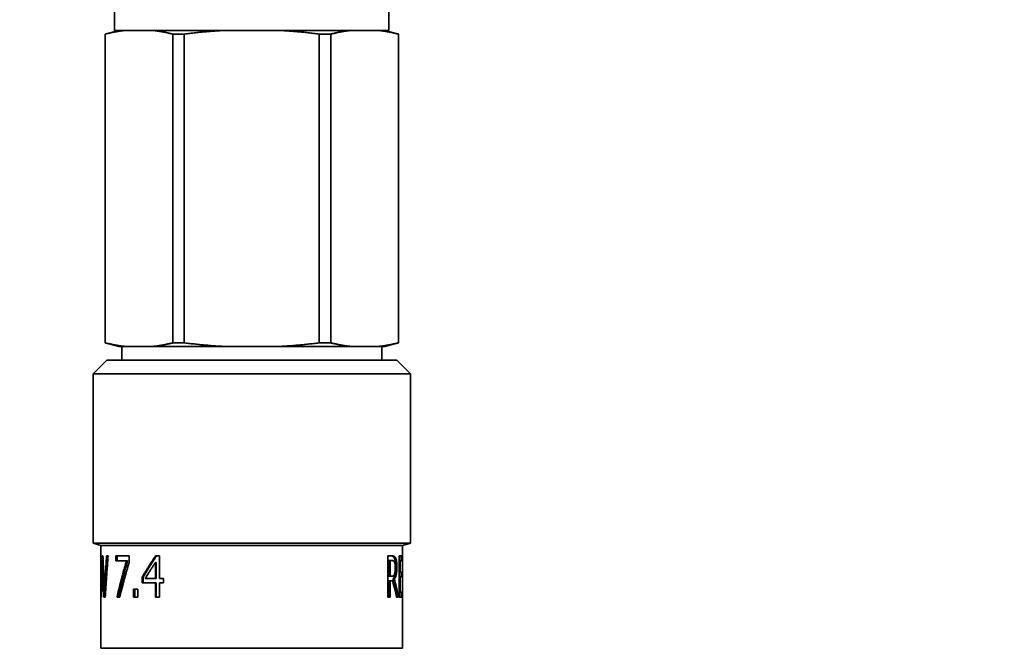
# Model space of a CAD drawing. Header units: millimetres. Extents: x 0 to 5040, y 0 to 3564.
# Tile 11 of 43: x 1537 to 1609, y 1283 to 1328. Entities that reach past the tile are written whole.
import ezdxf

# ---------------------------------------------------------------- set-up
doc = ezdxf.new("R2010")
doc.units = ezdxf.units.MM
doc.header["$LTSCALE"] = 12
doc.layers.add('Quote(ISO)', color=7, linetype='Continuous', lineweight=25, true_color=0x80ff00)
doc.layers.add('Spigoli tangenti visibili(ISO)', color=7, linetype='Continuous', lineweight=15, true_color=0x00803f)
doc.layers.add('Spigoli visibili(ISO)', color=7, linetype='Continuous', lineweight=35)
doc.styles.add('Corrente-BSI', font='arial.ttf')
doc.dimstyles.new('DEFAULT-ISO', dxfattribs={"dimscale": 12, "dimtxt": 3.5, "dimasz": 2.5, "dimexe": 1, "dimexo": 1, "dimgap": 0.762, "dimtad": 1, "dimtoh": 1, "dimrnd": 1e-08, "dimtxsty": 'Corrente-BSI', "dimcen": 0.09, "dimdle": 10, "dimclrd": 7, "dimclre": 7, "dimclrt": 7, "dimazin": 2, "dimtfac": 0.571429, "dimtmove": 0, "dimatfit": 3, "dimfxl": 1, "dimtolj": 1, "dimlwd": 5, "dimlwe": 5, "dimarcsym": 0})

# ---------------------------------------------------------------- blocks, each defined once
blk = doc.blocks.new('*D18')
at = {"layer": 'Defpoints', "color": 0, "linetype": 'Continuous', "transparency": 16777216}
for p in [(1848.932, 1462.27), (1348.932, 1270.27), (1848.932, 1270.27)]:
    blk.add_point(p, dxfattribs=at)
at = {"layer": 'Quote(ISO)', "color": 7, "linetype": 'Continuous', "lineweight": 5, "transparency": 16777216}
for p, q in [((1348.932, 1282.27), (1348.932, 1474.27)), ((1848.932, 1282.27), (1848.932, 1474.27)), ((1378.932, 1462.27), (1818.932, 1462.27))]:
    blk.add_line(p, q, dxfattribs=at)
at = {"layer": 'Quote(ISO)', "color": 7, "linetype": 'Continuous', "transparency": 16777216}
for points in [[(1378.932, 1467.27), (1378.932, 1457.27), (1348.932, 1462.27)], [(1818.932, 1467.27), (1818.932, 1457.27), (1848.932, 1462.27)]]:
    blk.add_solid(points, dxfattribs=at)
at = {"layer": 'Quote(ISO)', "color": 7, "linetype": 'Continuous', "lineweight": 9, "transparency": 16777216, "insert": (1552.606, 1514.303), "char_height": 42, "attachment_point": 1, "style": 'Corrente-BSI'}
blk.add_mtext('\\A1;500', dxfattribs=at)
blk = doc.blocks.new('*D19')
at = {"layer": 'Defpoints', "color": 0, "linetype": 'Continuous', "transparency": 16777216}
for p in [(1928.132, 1569.12), (1348.932, 1270.27), (1928.132, 1233.12)]:
    blk.add_point(p, dxfattribs=at)
at = {"layer": 'Quote(ISO)', "color": 7, "linetype": 'Continuous', "lineweight": 5, "transparency": 16777216}
for p, q in [((1348.932, 1282.27), (1348.932, 1581.12)), ((1928.132, 1245.12), (1928.132, 1581.12)), ((1378.932, 1569.12), (1898.132, 1569.12))]:
    blk.add_line(p, q, dxfattribs=at)
at = {"layer": 'Quote(ISO)', "color": 7, "linetype": 'Continuous', "transparency": 16777216}
for points in [[(1378.932, 1574.12), (1378.932, 1564.12), (1348.932, 1569.12)], [(1898.132, 1574.12), (1898.132, 1564.12), (1928.132, 1569.12)]]:
    blk.add_solid(points, dxfattribs=at)
at = {"layer": 'Quote(ISO)', "color": 7, "linetype": 'Continuous', "lineweight": 9, "transparency": 16777216, "insert": (1592.092, 1621.153), "char_height": 42, "attachment_point": 1, "style": 'Corrente-BSI'}
blk.add_mtext('\\A1;579', dxfattribs=at)

msp = doc.modelspace()

# ---------------------------------------------------------------- linework, layer by layer
at = {"layer": 'Spigoli tangenti visibili(ISO)'}
for p, q in [((1564.32, 1289.199), (1564.415, 1289.199)), ((1564.417, 1288.543), (1564.513, 1288.543)), ((1564.93, 1287.855), (1564.93, 1287.855))]:
    msp.add_line(p, q, dxfattribs=at)
at = {"layer": 'Spigoli visibili(ISO)'}
for p, q in [((1543.932, 1331.17), (1543.932, 1327.67)), ((1563.932, 1331.17), (1563.932, 1327.67)), ((1544.232, 1327.67), (1543.232, 1327.402)), ((1543.932, 1327.67), (1563.932, 1327.67)), ((1563.632, 1327.67), (1564.632, 1327.402)), ((1543.243, 1327.402), (1543.232, 1327.402)), ((1543.232, 1327.402), (1543.232, 1304.888)), ((1543.243, 1304.888), (1543.243, 1327.402)), ((1548.167, 1327.402), (1548.167, 1304.888)), ((1549.009, 1327.402), (1548.167, 1327.402)), ((1549.009, 1304.888), (1549.009, 1327.402)), ((1558.856, 1327.402), (1558.856, 1304.888)), ((1559.698, 1327.402), (1558.856, 1327.402)), ((1559.698, 1304.888), (1559.698, 1327.402)), ((1564.621, 1327.402), (1564.621, 1304.888)), ((1564.632, 1327.402), (1564.621, 1327.402)), ((1564.632, 1327.402), (1564.632, 1304.888)), ((1543.243, 1304.888), (1543.232, 1304.888)), ((1544.232, 1304.62), (1543.232, 1304.888)), ((1544.725, 1304.62), (1544.232, 1304.62)), ((1544.457, 1304.62), (1544.457, 1303.62)), ((1546.685, 1304.62), (1544.725, 1304.62)), ((1551.973, 1304.62), (1546.685, 1304.62)), ((1549.009, 1304.888), (1548.167, 1304.888)), ((1555.892, 1304.62), (1551.973, 1304.62)), ((1561.18, 1304.62), (1555.892, 1304.62)), ((1559.698, 1304.888), (1558.856, 1304.888)), ((1563.139, 1304.62), (1561.18, 1304.62)), ((1563.632, 1304.62), (1563.139, 1304.62)), ((1563.407, 1304.62), (1563.407, 1303.62)), ((1563.632, 1304.62), (1564.632, 1304.888)), ((1564.632, 1304.888), (1564.621, 1304.888)), ((1543.357, 1303.62), (1542.357, 1302.62)), ((1564.507, 1303.62), (1543.357, 1303.62)), ((1564.507, 1303.62), (1565.507, 1302.62)), ((1565.507, 1302.62), (1542.357, 1302.62)), ((1542.357, 1302.62), (1542.357, 1290.274)), ((1565.507, 1302.62), (1565.507, 1290.274)), ((1565.507, 1290.274), (1542.357, 1290.274)), ((1542.932, 1290.12), (1542.357, 1290.274)), ((1564.932, 1290.12), (1542.932, 1290.12)), ((1542.932, 1290.12), (1542.932, 1289.357)), ((1564.932, 1290.12), (1565.507, 1290.274)), ((1564.932, 1290.12), (1564.932, 1288.779)), ((1542.934, 1289.357), (1542.932, 1289.357)), ((1543.081, 1289.357), (1543.022, 1289.357)), ((1543.102, 1288.847), (1543.048, 1288.847)), ((1543.456, 1289.357), (1543.343, 1289.357)), ((1544.027, 1289.005), (1544.027, 1289.357)), ((1544.999, 1289.357), (1544.027, 1289.357)), ((1544.027, 1289.005), (1544.796, 1289.005)), ((1544.117, 1289.005), (1544.117, 1289.357)), ((1544.879, 1289.005), (1544.796, 1289.005)), ((1544.999, 1289.357), (1544.999, 1288.908)), ((1546.969, 1288.883), (1546.905, 1288.883)), ((1546.905, 1287.712), (1546.905, 1288.883)), ((1547.207, 1289.357), (1546.918, 1289.357)), ((1546.969, 1287.712), (1546.969, 1288.883)), ((1547.207, 1289.357), (1547.207, 1287.712)), ((1563.849, 1286.357), (1563.849, 1289.357)), ((1564.159, 1289.357), (1563.849, 1289.357)), ((1563.924, 1289.012), (1563.924, 1287.884)), ((1563.924, 1289.012), (1564.015, 1289.012)), ((1564.015, 1289.012), (1564.167, 1289.012)), ((1564.015, 1289.012), (1564.015, 1287.884)), ((1564.68, 1286.357), (1564.68, 1289.357)), ((1564.922, 1289.357), (1564.68, 1289.357)), ((1564.68, 1289.002), (1564.758, 1289.002)), ((1564.758, 1289.002), (1564.758, 1288.181)), ((1564.758, 1289.002), (1564.922, 1289.002)), ((1564.822, 1289.357), (1564.822, 1289.002)), ((1564.922, 1289.357), (1564.922, 1289.002)), ((1542.932, 1288.556), (1542.932, 1282.62)), ((1564.68, 1288.181), (1564.758, 1288.181)), ((1564.917, 1288.181), (1564.758, 1288.181)), ((1564.817, 1288.181), (1564.817, 1287.826)), ((1564.917, 1288.181), (1564.917, 1287.826)), ((1546.012, 1287.811), (1545.939, 1287.811)), ((1545.939, 1287.388), (1545.939, 1287.811)), ((1545.939, 1287.388), (1546.905, 1287.388)), ((1546.012, 1287.388), (1546.012, 1287.811)), ((1546.905, 1287.712), (1546.16, 1287.712)), ((1546.969, 1287.712), (1546.905, 1287.712)), ((1546.969, 1287.388), (1546.905, 1287.388)), ((1546.905, 1286.357), (1546.905, 1287.388)), ((1546.969, 1286.357), (1546.969, 1287.388)), ((1547.493, 1287.712), (1547.207, 1287.712)), ((1547.207, 1287.388), (1547.207, 1286.357)), ((1547.207, 1287.388), (1547.493, 1287.388)), ((1547.493, 1287.712), (1547.493, 1287.388)), ((1563.924, 1287.884), (1564.015, 1287.884)), ((1563.924, 1287.551), (1563.924, 1286.357)), ((1563.924, 1287.551), (1564.015, 1287.551)), ((1564.15, 1287.884), (1564.015, 1287.884)), ((1564.015, 1287.551), (1564.189, 1287.551)), ((1564.015, 1287.551), (1564.015, 1286.357)), ((1564.232, 1287.663), (1564.327, 1287.663)), ((1564.68, 1287.826), (1564.758, 1287.826)), ((1564.758, 1287.826), (1564.758, 1286.712)), ((1564.758, 1287.826), (1564.917, 1287.826)), ((1542.99, 1286.87), (1542.962, 1286.87)), ((1543.281, 1286.841), (1543.197, 1286.841)), ((1545.626, 1286.931), (1545.318, 1286.931)), ((1545.318, 1286.357), (1545.318, 1286.931)), ((1545.397, 1286.357), (1545.397, 1286.931)), ((1545.626, 1286.931), (1545.626, 1286.357)), ((1564.68, 1286.712), (1564.758, 1286.712)), ((1564.922, 1286.712), (1564.758, 1286.712)), ((1564.822, 1286.712), (1564.822, 1286.357)), ((1564.922, 1286.712), (1564.922, 1286.357)), ((1564.932, 1286.916), (1564.932, 1282.62)), ((1542.947, 1286.357), (1542.978, 1286.357)), ((1543.153, 1286.357), (1543.251, 1286.357)), ((1544.106, 1286.357), (1544.305, 1286.357)), ((1545.318, 1286.357), (1545.626, 1286.357)), ((1546.905, 1286.357), (1547.207, 1286.357)), ((1563.849, 1286.357), (1564.015, 1286.357)), ((1564.493, 1286.357), (1564.626, 1286.357)), ((1564.68, 1286.357), (1564.922, 1286.357)), ((1564.932, 1282.62), (1542.932, 1282.62))]:
    msp.add_line(p, q, dxfattribs=at)
for points in [[(1543.243, 1327.402), (1544.021, 1327.594), (1544.725, 1327.67)], [(1546.685, 1327.67), (1547.389, 1327.594), (1548.167, 1327.402)], [(1549.009, 1327.402), (1550.563, 1327.594), (1551.973, 1327.67)], [(1555.892, 1327.67), (1557.301, 1327.594), (1558.856, 1327.402)], [(1559.698, 1327.402), (1560.475, 1327.594), (1561.18, 1327.67)], [(1563.139, 1327.67), (1563.844, 1327.594), (1564.621, 1327.402)], [(1544.725, 1304.62), (1544.021, 1304.697), (1543.243, 1304.888)], [(1548.167, 1304.888), (1547.389, 1304.697), (1546.685, 1304.62)], [(1551.973, 1304.62), (1550.563, 1304.697), (1549.009, 1304.888)], [(1558.856, 1304.888), (1557.301, 1304.697), (1555.892, 1304.62)], [(1561.18, 1304.62), (1560.475, 1304.697), (1559.698, 1304.888)], [(1564.621, 1304.888), (1563.844, 1304.697), (1563.139, 1304.62)]]:
    msp.add_rational_spline(points, [1, 1.01072399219, 1], degree=2, dxfattribs=at)
for points, knots in [([(1542.947, 1286.357), (1542.945, 1286.441), (1542.943, 1286.607), (1542.941, 1286.816), (1542.939, 1287.024), (1542.938, 1287.191), (1542.936, 1287.399), (1542.935, 1287.566), (1542.934, 1287.774), (1542.933, 1287.941), (1542.933, 1288.149), (1542.932, 1288.316), (1542.932, 1288.566), (1542.932, 1288.899), (1542.933, 1289.191), (1542.934, 1289.357)], [0, 0, 0, 0, 0.0258017, 0.0516033, 0.0645042, 0.0903058, 0.1032067, 0.1290083, 0.1419092, 0.1677108, 0.1806117, 0.2064133, 0.2193142, 0.2580167, 0.30962, 0.30962, 0.30962, 0.30962]), ([(1542.934, 1289.357), (1542.934, 1289.288), (1542.935, 1289.15), (1542.936, 1288.977), (1542.937, 1288.805), (1542.939, 1288.667), (1542.94, 1288.494), (1542.941, 1288.356), (1542.943, 1288.183), (1542.945, 1288.045), (1542.947, 1287.872), (1542.949, 1287.734), (1542.951, 1287.527), (1542.955, 1287.25), (1542.959, 1287.009), (1542.962, 1286.87)], [0, 0, 0, 0, 0.0213256, 0.0426512, 0.053314, 0.0746396, 0.0853024, 0.106628, 0.1172908, 0.1386164, 0.1492792, 0.1706048, 0.1812676, 0.213256, 0.2559072, 0.2559072, 0.2559072, 0.2559072]), ([(1542.962, 1286.87), (1542.963, 1286.939), (1542.966, 1287.078), (1542.969, 1287.25), (1542.973, 1287.423), (1542.975, 1287.561), (1542.979, 1287.734), (1542.982, 1287.872), (1542.986, 1288.045), (1542.99, 1288.183), (1542.994, 1288.356), (1542.998, 1288.494), (1543.002, 1288.667), (1543.006, 1288.805), (1543.011, 1288.977), (1543.016, 1289.15), (1543.02, 1289.288), (1543.022, 1289.357)], [0, 0, 0, 0, 0.0213161, 0.0426322, 0.0532902, 0.0746063, 0.0852644, 0.1065804, 0.1172385, 0.1385546, 0.1492126, 0.1705287, 0.1811867, 0.2025028, 0.2131609, 0.234477, 0.2557931, 0.2557931, 0.2557931, 0.2557931]), ([(1543.048, 1288.847), (1543.046, 1288.778), (1543.041, 1288.639), (1543.035, 1288.467), (1543.03, 1288.294), (1543.025, 1288.155), (1543.02, 1287.982), (1543.016, 1287.844), (1543.011, 1287.671), (1543.007, 1287.533), (1543.002, 1287.36), (1542.999, 1287.222), (1542.993, 1287.014), (1542.986, 1286.738), (1542.981, 1286.496), (1542.978, 1286.357)], [0, 0, 0, 0, 0.0213264, 0.0426527, 0.0533159, 0.0746423, 0.0853054, 0.1066318, 0.117295, 0.1386213, 0.1492845, 0.1706109, 0.181274, 0.2132636, 0.2559163, 0.2559163, 0.2559163, 0.2559163]), ([(1543.153, 1286.357), (1543.15, 1286.427), (1543.143, 1286.565), (1543.135, 1286.738), (1543.127, 1286.911), (1543.12, 1287.049), (1543.113, 1287.222), (1543.107, 1287.36), (1543.099, 1287.533), (1543.093, 1287.671), (1543.086, 1287.844), (1543.081, 1287.982), (1543.072, 1288.19), (1543.062, 1288.467), (1543.053, 1288.709), (1543.048, 1288.847)], [0, 0, 0, 0, 0.0213597, 0.0427194, 0.0533992, 0.0747589, 0.0854387, 0.1067984, 0.1174782, 0.1388379, 0.1495177, 0.1708774, 0.1815572, 0.2135968, 0.2563161, 0.2563161, 0.2563161, 0.2563161]), ([(1543.081, 1289.357), (1543.084, 1289.288), (1543.09, 1289.148), (1543.097, 1288.973), (1543.104, 1288.798), (1543.11, 1288.658), (1543.118, 1288.484), (1543.124, 1288.344), (1543.132, 1288.169), (1543.138, 1288.029), (1543.146, 1287.855), (1543.153, 1287.715), (1543.161, 1287.54), (1543.168, 1287.4), (1543.177, 1287.226), (1543.186, 1287.051), (1543.193, 1286.911), (1543.197, 1286.841)], [0, 0, 0, 0, 0.0215619, 0.0431239, 0.0539049, 0.0754668, 0.0862478, 0.1078097, 0.1185907, 0.1401526, 0.1509336, 0.1724955, 0.1832765, 0.2048385, 0.2156194, 0.2371814, 0.2587433, 0.2587433, 0.2587433, 0.2587433]), ([(1543.197, 1286.841), (1543.2, 1286.911), (1543.207, 1287.051), (1543.217, 1287.226), (1543.226, 1287.4), (1543.234, 1287.54), (1543.244, 1287.715), (1543.252, 1287.855), (1543.262, 1288.029), (1543.27, 1288.169), (1543.28, 1288.344), (1543.289, 1288.484), (1543.299, 1288.658), (1543.308, 1288.798), (1543.319, 1288.973), (1543.33, 1289.148), (1543.339, 1289.288), (1543.343, 1289.357)], [0, 0, 0, 0, 0.0215572, 0.0431145, 0.0538931, 0.0754503, 0.0862289, 0.1077862, 0.1185648, 0.140122, 0.1509006, 0.1724578, 0.1832365, 0.2047937, 0.2155723, 0.2371295, 0.2586868, 0.2586868, 0.2586868, 0.2586868]), ([(1543.456, 1289.357), (1543.45, 1289.274), (1543.437, 1289.107), (1543.421, 1288.899), (1543.406, 1288.691), (1543.394, 1288.524), (1543.379, 1288.316), (1543.367, 1288.149), (1543.353, 1287.941), (1543.342, 1287.774), (1543.328, 1287.566), (1543.316, 1287.399), (1543.303, 1287.191), (1543.292, 1287.024), (1543.279, 1286.816), (1543.266, 1286.607), (1543.256, 1286.441), (1543.251, 1286.357)], [0, 0, 0, 0, 0.0257768, 0.0515536, 0.064442, 0.0902188, 0.1031072, 0.128884, 0.1417724, 0.1675492, 0.1804376, 0.2062144, 0.2191028, 0.2448796, 0.257768, 0.2835448, 0.3093216, 0.3093216, 0.3093216, 0.3093216]), ([(1543.358, 1288.011), (1543.361, 1288.075), (1543.367, 1288.175), (1543.377, 1288.344), (1543.385, 1288.484), (1543.396, 1288.658), (1543.404, 1288.798), (1543.415, 1288.973), (1543.426, 1289.148), (1543.435, 1289.288), (1543.44, 1289.357)], [0.1202631, 0.1202631, 0.1202631, 0.1202631, 0.140122, 0.1509006, 0.1724578, 0.1832365, 0.2047937, 0.2155723, 0.2371295, 0.2586868, 0.2586868, 0.2586868, 0.2586868]), ([(1544.106, 1286.357), (1544.123, 1286.431), (1544.157, 1286.578), (1544.201, 1286.762), (1544.246, 1286.946), (1544.282, 1287.093), (1544.329, 1287.277), (1544.366, 1287.424), (1544.413, 1287.608), (1544.452, 1287.755), (1544.5, 1287.939), (1544.54, 1288.086), (1544.6, 1288.306), (1544.681, 1288.6), (1544.754, 1288.858), (1544.796, 1289.005)], [0, 0, 0, 0, 0.0248457, 0.0496914, 0.0621143, 0.08696, 0.0993828, 0.1242285, 0.1366514, 0.1614971, 0.1739199, 0.1987656, 0.2111885, 0.248457, 0.2981484, 0.2981484, 0.2981484, 0.2981484]), ([(1544.195, 1286.357), (1544.212, 1286.431), (1544.246, 1286.578), (1544.29, 1286.762), (1544.334, 1286.946), (1544.37, 1287.093), (1544.416, 1287.277), (1544.453, 1287.424), (1544.5, 1287.608), (1544.538, 1287.755), (1544.586, 1287.939), (1544.625, 1288.086), (1544.684, 1288.306), (1544.765, 1288.6), (1544.837, 1288.858), (1544.879, 1289.005)], [0, 0, 0, 0, 0.0248457, 0.0496914, 0.0621143, 0.08696, 0.0993828, 0.1242285, 0.1366514, 0.1614971, 0.1739199, 0.1987656, 0.2111885, 0.248457, 0.2981484, 0.2981484, 0.2981484, 0.2981484]), ([(1544.999, 1288.908), (1544.978, 1288.837), (1544.936, 1288.695), (1544.884, 1288.518), (1544.833, 1288.341), (1544.793, 1288.199), (1544.743, 1288.022), (1544.704, 1287.88), (1544.655, 1287.703), (1544.616, 1287.562), (1544.569, 1287.385), (1544.531, 1287.243), (1544.475, 1287.03), (1544.402, 1286.747), (1544.34, 1286.499), (1544.305, 1286.357)], [0, 0, 0, 0, 0.0238472, 0.0476944, 0.059618, 0.0834651, 0.0953887, 0.1192359, 0.1311595, 0.1550067, 0.1669303, 0.1907775, 0.202701, 0.2384718, 0.2861662, 0.2861662, 0.2861662, 0.2861662]), ([(1545.939, 1287.811), (1545.965, 1287.854), (1546.016, 1287.94), (1546.081, 1288.047), (1546.147, 1288.155), (1546.2, 1288.241), (1546.266, 1288.348), (1546.32, 1288.434), (1546.387, 1288.541), (1546.442, 1288.627), (1546.51, 1288.735), (1546.566, 1288.821), (1546.649, 1288.949), (1546.761, 1289.121), (1546.861, 1289.272), (1546.918, 1289.357)], [0, 0, 0, 0, 0.0170612, 0.0341224, 0.042653, 0.0597142, 0.0682447, 0.0853059, 0.0938365, 0.1108977, 0.1194283, 0.1364895, 0.1450201, 0.1706119, 0.2047342, 0.2047342, 0.2047342, 0.2047342]), ([(1546.012, 1287.811), (1546.037, 1287.854), (1546.088, 1287.94), (1546.153, 1288.047), (1546.218, 1288.155), (1546.27, 1288.241), (1546.336, 1288.348), (1546.389, 1288.434), (1546.456, 1288.541), (1546.51, 1288.627), (1546.578, 1288.735), (1546.633, 1288.821), (1546.715, 1288.949), (1546.826, 1289.121), (1546.925, 1289.272), (1546.982, 1289.357)], [0, 0, 0, 0, 0.0170612, 0.0341224, 0.042653, 0.0597142, 0.0682447, 0.0853059, 0.0938365, 0.1108977, 0.1194283, 0.1364895, 0.1450201, 0.1706119, 0.2047342, 0.2047342, 0.2047342, 0.2047342]), ([(1546.905, 1288.883), (1546.884, 1288.851), (1546.841, 1288.786), (1546.787, 1288.704), (1546.734, 1288.623), (1546.692, 1288.558), (1546.639, 1288.476), (1546.597, 1288.411), (1546.545, 1288.33), (1546.504, 1288.265), (1546.452, 1288.184), (1546.411, 1288.118), (1546.35, 1288.021), (1546.269, 1287.891), (1546.199, 1287.777), (1546.16, 1287.712)], [0, 0, 0, 0, 0.0128858, 0.0257715, 0.0322144, 0.0451002, 0.0515431, 0.0644289, 0.0708717, 0.0837575, 0.0902004, 0.1030862, 0.1095291, 0.1288577, 0.1546293, 0.1546293, 0.1546293, 0.1546293]), ([(1564.066, 1289.357), (1564.077, 1289.357), (1564.094, 1289.357), (1564.113, 1289.356), (1564.127, 1289.354), (1564.135, 1289.353), (1564.146, 1289.351), (1564.154, 1289.35), (1564.164, 1289.347), (1564.172, 1289.346), (1564.181, 1289.343), (1564.186, 1289.341), (1564.191, 1289.34), (1564.195, 1289.338), (1564.199, 1289.337), (1564.201, 1289.336), (1564.204, 1289.335), (1564.206, 1289.334), (1564.207, 1289.333), (1564.209, 1289.333), (1564.21, 1289.332), (1564.211, 1289.332), (1564.212, 1289.331), (1564.213, 1289.331), (1564.214, 1289.331), (1564.214, 1289.33), (1564.215, 1289.33), (1564.216, 1289.329), (1564.217, 1289.329), (1564.218, 1289.328), (1564.219, 1289.328), (1564.22, 1289.327), (1564.221, 1289.327), (1564.221, 1289.326), (1564.223, 1289.326), (1564.224, 1289.325), (1564.226, 1289.324), (1564.227, 1289.323), (1564.23, 1289.322), (1564.232, 1289.32), (1564.235, 1289.318), (1564.238, 1289.315), (1564.243, 1289.312), (1564.247, 1289.308), (1564.254, 1289.301), (1564.26, 1289.295), (1564.269, 1289.285), (1564.278, 1289.274), (1564.29, 1289.255), (1564.304, 1289.232), (1564.315, 1289.211), (1564.32, 1289.199)], [0, 0, 0, 0, 0.166667, 0.291667, 0.333333, 0.416667, 0.458333, 0.541667, 0.583333, 0.666667, 0.708333, 0.770833, 0.791667, 0.833333, 0.854167, 0.885417, 0.895833, 0.916667, 0.927083, 0.942708, 0.947917, 0.958333, 0.963542, 0.973958, 0.979167, 0.989583, 0.994792, 1.005208, 1.010417, 1.020833, 1.026042, 1.036458, 1.041667, 1.052083, 1.057292, 1.072917, 1.083333, 1.104167, 1.114583, 1.145833, 1.166667, 1.208333, 1.229167, 1.291667, 1.333333, 1.416667, 1.458333, 1.583333, 1.666667, 1.833333, 2, 2, 2, 2]), ([(1564.159, 1289.357), (1564.17, 1289.357), (1564.18, 1289.357), (1564.19, 1289.357), (1564.197, 1289.356), (1564.204, 1289.356), (1564.211, 1289.355), (1564.213, 1289.355), (1564.216, 1289.355), (1564.218, 1289.354), (1564.222, 1289.354), (1564.227, 1289.353), (1564.231, 1289.353), (1564.233, 1289.352), (1564.235, 1289.352), (1564.238, 1289.352), (1564.242, 1289.351), (1564.246, 1289.35), (1564.25, 1289.349), (1564.252, 1289.349), (1564.254, 1289.348), (1564.256, 1289.348), (1564.26, 1289.347), (1564.264, 1289.346), (1564.268, 1289.345), (1564.27, 1289.344), (1564.272, 1289.344), (1564.274, 1289.343), (1564.276, 1289.343), (1564.279, 1289.342), (1564.282, 1289.341), (1564.283, 1289.341), (1564.284, 1289.34), (1564.285, 1289.34), (1564.286, 1289.339), (1564.288, 1289.339), (1564.29, 1289.338), (1564.291, 1289.338), (1564.292, 1289.337), (1564.293, 1289.337), (1564.294, 1289.337), (1564.295, 1289.336), (1564.296, 1289.336), (1564.297, 1289.335), (1564.297, 1289.335), (1564.298, 1289.335), (1564.299, 1289.335), (1564.299, 1289.334), (1564.3, 1289.334), (1564.301, 1289.334), (1564.301, 1289.334), (1564.302, 1289.333), (1564.302, 1289.333), (1564.303, 1289.333), (1564.303, 1289.333), (1564.304, 1289.332), (1564.305, 1289.332), (1564.305, 1289.332), (1564.306, 1289.331), (1564.306, 1289.331), (1564.307, 1289.331), (1564.308, 1289.331), (1564.308, 1289.33), (1564.309, 1289.33), (1564.31, 1289.33), (1564.31, 1289.329), (1564.311, 1289.329), (1564.311, 1289.329), (1564.312, 1289.329), (1564.313, 1289.328), (1564.313, 1289.328), (1564.314, 1289.328), (1564.314, 1289.327), (1564.315, 1289.327), (1564.315, 1289.327), (1564.316, 1289.326), (1564.317, 1289.326), (1564.318, 1289.325), (1564.318, 1289.325), (1564.319, 1289.325), (1564.319, 1289.325), (1564.32, 1289.324), (1564.32, 1289.324), (1564.321, 1289.323), (1564.322, 1289.323), (1564.322, 1289.323), (1564.323, 1289.322), (1564.323, 1289.322), (1564.324, 1289.321), (1564.326, 1289.321), (1564.327, 1289.32), (1564.327, 1289.319), (1564.328, 1289.319), (1564.329, 1289.318), (1564.331, 1289.317), (1564.332, 1289.316), (1564.334, 1289.315), (1564.334, 1289.314), (1564.335, 1289.313), (1564.336, 1289.313), (1564.338, 1289.311), (1564.341, 1289.309), (1564.343, 1289.307), (1564.344, 1289.305), (1564.346, 1289.304), (1564.347, 1289.303), (1564.35, 1289.3), (1564.353, 1289.297), (1564.356, 1289.293), (1564.358, 1289.292), (1564.359, 1289.29), (1564.361, 1289.288), (1564.365, 1289.283), (1564.37, 1289.278), (1564.374, 1289.272), (1564.377, 1289.268), (1564.38, 1289.264), (1564.382, 1289.259), (1564.388, 1289.251), (1564.394, 1289.241), (1564.399, 1289.231), (1564.405, 1289.221), (1564.41, 1289.211), (1564.415, 1289.199)], [0, 0, 0, 0, 0.166667, 0.166667, 0.166667, 0.291667, 0.291667, 0.291667, 0.333333, 0.333333, 0.333333, 0.416667, 0.416667, 0.416667, 0.458333, 0.458333, 0.458333, 0.541667, 0.541667, 0.541667, 0.583333, 0.583333, 0.583333, 0.666667, 0.666667, 0.666667, 0.708333, 0.708333, 0.708333, 0.770833, 0.770833, 0.770833, 0.791667, 0.791667, 0.791667, 0.833333, 0.833333, 0.833333, 0.854167, 0.854167, 0.854167, 0.885417, 0.885417, 0.885417, 0.895833, 0.895833, 0.895833, 0.916667, 0.916667, 0.916667, 0.927083, 0.927083, 0.927083, 0.942708, 0.942708, 0.942708, 0.958333, 0.958333, 0.958333, 0.973958, 0.973958, 0.973958, 0.989583, 0.989583, 0.989583, 1.005208, 1.005208, 1.005208, 1.020833, 1.020833, 1.020833, 1.036458, 1.036458, 1.036458, 1.052083, 1.052083, 1.052083, 1.072917, 1.072917, 1.072917, 1.083333, 1.083333, 1.083333, 1.104167, 1.104167, 1.104167, 1.114583, 1.114583, 1.114583, 1.145833, 1.145833, 1.145833, 1.166667, 1.166667, 1.166667, 1.208333, 1.208333, 1.208333, 1.229167, 1.229167, 1.229167, 1.291667, 1.291667, 1.291667, 1.333333, 1.333333, 1.333333, 1.416667, 1.416667, 1.416667, 1.458333, 1.458333, 1.458333, 1.583333, 1.583333, 1.583333, 1.666667, 1.666667, 1.666667, 1.833333, 1.833333, 1.833333, 2, 2, 2, 2]), ([(1564.332, 1288.91), (1564.329, 1288.916), (1564.323, 1288.928), (1564.314, 1288.941), (1564.306, 1288.952), (1564.301, 1288.959), (1564.295, 1288.965), (1564.291, 1288.969), (1564.287, 1288.974), (1564.283, 1288.977), (1564.278, 1288.981), (1564.275, 1288.983), (1564.272, 1288.985), (1564.27, 1288.986), (1564.269, 1288.987), (1564.268, 1288.988), (1564.267, 1288.988), (1564.267, 1288.989), (1564.266, 1288.989), (1564.266, 1288.989), (1564.265, 1288.99), (1564.264, 1288.99), (1564.264, 1288.99), (1564.263, 1288.991), (1564.261, 1288.992), (1564.26, 1288.993), (1564.257, 1288.994), (1564.255, 1288.995), (1564.252, 1288.996), (1564.249, 1288.997), (1564.246, 1288.999), (1564.242, 1289), (1564.237, 1289.002), (1564.231, 1289.004), (1564.223, 1289.006), (1564.215, 1289.008), (1564.202, 1289.01), (1564.187, 1289.012), (1564.174, 1289.012), (1564.167, 1289.012)], [0, 0, 0, 0, 0.166667, 0.333333, 0.416667, 0.541667, 0.583333, 0.666667, 0.708333, 0.791667, 0.833333, 0.895833, 0.916667, 0.947917, 0.958333, 0.973958, 0.979167, 0.989583, 0.994792, 1.005208, 1.010417, 1.020833, 1.026042, 1.041667, 1.052083, 1.083333, 1.104167, 1.145833, 1.166667, 1.208333, 1.229167, 1.291667, 1.333333, 1.416667, 1.458333, 1.583333, 1.666667, 1.833333, 2, 2, 2, 2]), ([(1564.32, 1289.199), (1564.325, 1289.188), (1564.33, 1289.176), (1564.335, 1289.164), (1564.339, 1289.154), (1564.342, 1289.145), (1564.346, 1289.135), (1564.347, 1289.132), (1564.348, 1289.128), (1564.349, 1289.125), (1564.351, 1289.118), (1564.353, 1289.111), (1564.356, 1289.104), (1564.357, 1289.101), (1564.358, 1289.097), (1564.359, 1289.094), (1564.361, 1289.087), (1564.363, 1289.079), (1564.365, 1289.072), (1564.366, 1289.068), (1564.367, 1289.065), (1564.367, 1289.061), (1564.369, 1289.053), (1564.371, 1289.046), (1564.373, 1289.038), (1564.374, 1289.034), (1564.375, 1289.03), (1564.376, 1289.026), (1564.377, 1289.02), (1564.378, 1289.014), (1564.38, 1289.008), (1564.38, 1289.006), (1564.38, 1289.004), (1564.381, 1289.002), (1564.382, 1288.998), (1564.382, 1288.994), (1564.383, 1288.99), (1564.384, 1288.987), (1564.384, 1288.985), (1564.384, 1288.983), (1564.385, 1288.98), (1564.386, 1288.977), (1564.386, 1288.974), (1564.386, 1288.973), (1564.387, 1288.972), (1564.387, 1288.971), (1564.387, 1288.968), (1564.387, 1288.966), (1564.388, 1288.964), (1564.388, 1288.963), (1564.388, 1288.962), (1564.388, 1288.961), (1564.389, 1288.959), (1564.389, 1288.958), (1564.389, 1288.956), (1564.39, 1288.954), (1564.39, 1288.953), (1564.39, 1288.951), (1564.39, 1288.95), (1564.391, 1288.948), (1564.391, 1288.946), (1564.391, 1288.945), (1564.391, 1288.943), (1564.392, 1288.941), (1564.392, 1288.94), (1564.392, 1288.938), (1564.392, 1288.936), (1564.393, 1288.935), (1564.393, 1288.933), (1564.393, 1288.931), (1564.394, 1288.93), (1564.394, 1288.928), (1564.394, 1288.926), (1564.394, 1288.925), (1564.395, 1288.923), (1564.395, 1288.921), (1564.395, 1288.919), (1564.395, 1288.917), (1564.396, 1288.914), (1564.396, 1288.913), (1564.396, 1288.912), (1564.396, 1288.911), (1564.397, 1288.909), (1564.397, 1288.906), (1564.397, 1288.904), (1564.397, 1288.903), (1564.398, 1288.902), (1564.398, 1288.901), (1564.398, 1288.897), (1564.399, 1288.894), (1564.399, 1288.89), (1564.399, 1288.888), (1564.4, 1288.885), (1564.4, 1288.883), (1564.401, 1288.878), (1564.401, 1288.873), (1564.402, 1288.868), (1564.402, 1288.866), (1564.402, 1288.864), (1564.402, 1288.861), (1564.403, 1288.854), (1564.404, 1288.846), (1564.405, 1288.839), (1564.405, 1288.834), (1564.406, 1288.829), (1564.406, 1288.823), (1564.407, 1288.813), (1564.408, 1288.803), (1564.409, 1288.792), (1564.409, 1288.787), (1564.41, 1288.781), (1564.41, 1288.776), (1564.411, 1288.76), (1564.412, 1288.743), (1564.413, 1288.726), (1564.414, 1288.715), (1564.414, 1288.703), (1564.415, 1288.692), (1564.415, 1288.668), (1564.416, 1288.644), (1564.417, 1288.619), (1564.417, 1288.595), (1564.417, 1288.569), (1564.417, 1288.543)], [0, 0, 0, 0, 0.166667, 0.166667, 0.166667, 0.291667, 0.291667, 0.291667, 0.333333, 0.333333, 0.333333, 0.416667, 0.416667, 0.416667, 0.458333, 0.458333, 0.458333, 0.541667, 0.541667, 0.541667, 0.583333, 0.583333, 0.583333, 0.666667, 0.666667, 0.666667, 0.708333, 0.708333, 0.708333, 0.770833, 0.770833, 0.770833, 0.791667, 0.791667, 0.791667, 0.833333, 0.833333, 0.833333, 0.854167, 0.854167, 0.854167, 0.885417, 0.885417, 0.885417, 0.895833, 0.895833, 0.895833, 0.916667, 0.916667, 0.916667, 0.927083, 0.927083, 0.927083, 0.942708, 0.942708, 0.942708, 0.958333, 0.958333, 0.958333, 0.973958, 0.973958, 0.973958, 0.989583, 0.989583, 0.989583, 1.005208, 1.005208, 1.005208, 1.020833, 1.020833, 1.020833, 1.036458, 1.036458, 1.036458, 1.052083, 1.052083, 1.052083, 1.072917, 1.072917, 1.072917, 1.083333, 1.083333, 1.083333, 1.104167, 1.104167, 1.104167, 1.114583, 1.114583, 1.114583, 1.145833, 1.145833, 1.145833, 1.166667, 1.166667, 1.166667, 1.208333, 1.208333, 1.208333, 1.229167, 1.229167, 1.229167, 1.291667, 1.291667, 1.291667, 1.333333, 1.333333, 1.333333, 1.416667, 1.416667, 1.416667, 1.458333, 1.458333, 1.458333, 1.583333, 1.583333, 1.583333, 1.666667, 1.666667, 1.666667, 1.833333, 1.833333, 1.833333, 2, 2, 2, 2]), ([(1564.392, 1288.511), (1564.392, 1288.526), (1564.392, 1288.54), (1564.392, 1288.554), (1564.392, 1288.568), (1564.391, 1288.582), (1564.391, 1288.596), (1564.39, 1288.602), (1564.39, 1288.609), (1564.39, 1288.616), (1564.389, 1288.625), (1564.389, 1288.635), (1564.388, 1288.645), (1564.388, 1288.648), (1564.388, 1288.651), (1564.387, 1288.654), (1564.387, 1288.661), (1564.386, 1288.667), (1564.386, 1288.673), (1564.386, 1288.676), (1564.385, 1288.679), (1564.385, 1288.682), (1564.385, 1288.687), (1564.384, 1288.691), (1564.384, 1288.696), (1564.384, 1288.697), (1564.383, 1288.699), (1564.383, 1288.7), (1564.383, 1288.703), (1564.383, 1288.706), (1564.382, 1288.709), (1564.382, 1288.711), (1564.382, 1288.712), (1564.382, 1288.713), (1564.382, 1288.716), (1564.381, 1288.719), (1564.381, 1288.722), (1564.381, 1288.724), (1564.38, 1288.725), (1564.38, 1288.727), (1564.38, 1288.729), (1564.38, 1288.731), (1564.379, 1288.733), (1564.379, 1288.734), (1564.379, 1288.734), (1564.379, 1288.735), (1564.379, 1288.736), (1564.379, 1288.737), (1564.379, 1288.738), (1564.379, 1288.739), (1564.378, 1288.74), (1564.378, 1288.741), (1564.378, 1288.743), (1564.378, 1288.744), (1564.378, 1288.745), (1564.378, 1288.746), (1564.377, 1288.747), (1564.377, 1288.748), (1564.377, 1288.749), (1564.377, 1288.751), (1564.377, 1288.752), (1564.377, 1288.753), (1564.376, 1288.753), (1564.376, 1288.754), (1564.376, 1288.756), (1564.376, 1288.758), (1564.375, 1288.76), (1564.375, 1288.762), (1564.375, 1288.763), (1564.375, 1288.764), (1564.374, 1288.767), (1564.374, 1288.77), (1564.373, 1288.772), (1564.373, 1288.774), (1564.373, 1288.775), (1564.373, 1288.776), (1564.372, 1288.779), (1564.372, 1288.781), (1564.371, 1288.784), (1564.371, 1288.785), (1564.371, 1288.787), (1564.37, 1288.788), (1564.37, 1288.792), (1564.369, 1288.796), (1564.368, 1288.799), (1564.368, 1288.802), (1564.367, 1288.804), (1564.366, 1288.807), (1564.365, 1288.812), (1564.364, 1288.817), (1564.363, 1288.822), (1564.362, 1288.824), (1564.362, 1288.826), (1564.361, 1288.829), (1564.358, 1288.84), (1564.355, 1288.852), (1564.351, 1288.862), (1564.345, 1288.88), (1564.339, 1288.896), (1564.332, 1288.91)], [0, 0, 0, 0, 0.166667, 0.166667, 0.166667, 0.333333, 0.333333, 0.333333, 0.416667, 0.416667, 0.416667, 0.541667, 0.541667, 0.541667, 0.583333, 0.583333, 0.583333, 0.666667, 0.666667, 0.666667, 0.708333, 0.708333, 0.708333, 0.770833, 0.770833, 0.770833, 0.791667, 0.791667, 0.791667, 0.833333, 0.833333, 0.833333, 0.854167, 0.854167, 0.854167, 0.895833, 0.895833, 0.895833, 0.916667, 0.916667, 0.916667, 0.947917, 0.947917, 0.947917, 0.958333, 0.958333, 0.958333, 0.973958, 0.973958, 0.973958, 0.989583, 0.989583, 0.989583, 1.005208, 1.005208, 1.005208, 1.020833, 1.020833, 1.020833, 1.041667, 1.041667, 1.041667, 1.052083, 1.052083, 1.052083, 1.083333, 1.083333, 1.083333, 1.104167, 1.104167, 1.104167, 1.145833, 1.145833, 1.145833, 1.166667, 1.166667, 1.166667, 1.208333, 1.208333, 1.208333, 1.229167, 1.229167, 1.229167, 1.291667, 1.291667, 1.291667, 1.333333, 1.333333, 1.333333, 1.416667, 1.416667, 1.416667, 1.458333, 1.458333, 1.458333, 1.666667, 1.666667, 1.666667, 2, 2, 2, 2]), ([(1564.415, 1289.199), (1564.421, 1289.188), (1564.43, 1289.167), (1564.439, 1289.142), (1564.446, 1289.122), (1564.45, 1289.108), (1564.455, 1289.09), (1564.459, 1289.076), (1564.464, 1289.057), (1564.468, 1289.042), (1564.472, 1289.024), (1564.475, 1289.012), (1564.477, 1289), (1564.479, 1288.992), (1564.48, 1288.982), (1564.482, 1288.976), (1564.483, 1288.97), (1564.484, 1288.965), (1564.484, 1288.96), (1564.485, 1288.957), (1564.486, 1288.954), (1564.486, 1288.952), (1564.486, 1288.949), (1564.487, 1288.947), (1564.487, 1288.944), (1564.488, 1288.942), (1564.488, 1288.939), (1564.488, 1288.937), (1564.489, 1288.934), (1564.489, 1288.932), (1564.49, 1288.929), (1564.49, 1288.927), (1564.49, 1288.924), (1564.491, 1288.922), (1564.491, 1288.918), (1564.492, 1288.915), (1564.492, 1288.91), (1564.493, 1288.905), (1564.494, 1288.898), (1564.495, 1288.891), (1564.496, 1288.88), (1564.497, 1288.871), (1564.499, 1288.856), (1564.501, 1288.841), (1564.503, 1288.818), (1564.505, 1288.797), (1564.507, 1288.765), (1564.509, 1288.732), (1564.511, 1288.68), (1564.513, 1288.62), (1564.513, 1288.569), (1564.513, 1288.543)], [0, 0, 0, 0, 0.166667, 0.291667, 0.333333, 0.416667, 0.458333, 0.541667, 0.583333, 0.666667, 0.708333, 0.770833, 0.791667, 0.833333, 0.854167, 0.885417, 0.895833, 0.916667, 0.927083, 0.942708, 0.947917, 0.958333, 0.963542, 0.973958, 0.979167, 0.989583, 0.994792, 1.005208, 1.010417, 1.020833, 1.026042, 1.036458, 1.041667, 1.052083, 1.057292, 1.072917, 1.083333, 1.104167, 1.114583, 1.145833, 1.166667, 1.208333, 1.229167, 1.291667, 1.333333, 1.416667, 1.458333, 1.583333, 1.666667, 1.833333, 2, 2, 2, 2]), ([(1564.93, 1287.855), (1564.93, 1287.897), (1564.93, 1287.979), (1564.93, 1288.077), (1564.93, 1288.162), (1564.931, 1288.217), (1564.931, 1288.271), (1564.931, 1288.306), (1564.931, 1288.344), (1564.931, 1288.37), (1564.931, 1288.395), (1564.931, 1288.411), (1564.931, 1288.432), (1564.931, 1288.448), (1564.931, 1288.466), (1564.931, 1288.478), (1564.931, 1288.489), (1564.931, 1288.495), (1564.931, 1288.501), (1564.932, 1288.505), (1564.932, 1288.509), (1564.932, 1288.513), (1564.932, 1288.518), (1564.932, 1288.522), (1564.932, 1288.528), (1564.932, 1288.534), (1564.932, 1288.544), (1564.932, 1288.556), (1564.932, 1288.573), (1564.932, 1288.588), (1564.932, 1288.606), (1564.932, 1288.621), (1564.932, 1288.643), (1564.932, 1288.665), (1564.932, 1288.697), (1564.932, 1288.725), (1564.932, 1288.755), (1564.932, 1288.771), (1564.932, 1288.779)], [0, 0, 0, 0, 0.166667, 0.333333, 0.416667, 0.541667, 0.583333, 0.666667, 0.708333, 0.770833, 0.791667, 0.833333, 0.854167, 0.895833, 0.916667, 0.947917, 0.958333, 0.973958, 0.979167, 0.989583, 0.994792, 1.005208, 1.010417, 1.020833, 1.026042, 1.041667, 1.052083, 1.083333, 1.104167, 1.145833, 1.166667, 1.208333, 1.229167, 1.291667, 1.333333, 1.416667, 1.458333, 1.513892, 1.513892, 1.513892, 1.513892]), ([(1564.15, 1287.884), (1564.157, 1287.884), (1564.169, 1287.885), (1564.183, 1287.886), (1564.192, 1287.888), (1564.199, 1287.889), (1564.207, 1287.891), (1564.213, 1287.893), (1564.22, 1287.895), (1564.226, 1287.897), (1564.233, 1287.9), (1564.237, 1287.902), (1564.241, 1287.904), (1564.244, 1287.905), (1564.247, 1287.907), (1564.249, 1287.908), (1564.251, 1287.909), (1564.253, 1287.91), (1564.254, 1287.91), (1564.255, 1287.911), (1564.256, 1287.912), (1564.257, 1287.912), (1564.258, 1287.912), (1564.258, 1287.913), (1564.259, 1287.913), (1564.26, 1287.914), (1564.261, 1287.914), (1564.261, 1287.915), (1564.262, 1287.915), (1564.263, 1287.916), (1564.263, 1287.916), (1564.264, 1287.917), (1564.265, 1287.917), (1564.266, 1287.918), (1564.267, 1287.918), (1564.267, 1287.919), (1564.269, 1287.92), (1564.27, 1287.921), (1564.272, 1287.923), (1564.274, 1287.925), (1564.277, 1287.927), (1564.279, 1287.929), (1564.283, 1287.933), (1564.286, 1287.937), (1564.292, 1287.943), (1564.296, 1287.949), (1564.303, 1287.959), (1564.309, 1287.97), (1564.318, 1287.987), (1564.328, 1288.009), (1564.335, 1288.029), (1564.338, 1288.04)], [0, 0, 0, 0, 0.166667, 0.291667, 0.333333, 0.416667, 0.458333, 0.541667, 0.583333, 0.666667, 0.708333, 0.770833, 0.791667, 0.833333, 0.854167, 0.885417, 0.895833, 0.916667, 0.927083, 0.942708, 0.947917, 0.958333, 0.963542, 0.973958, 0.979167, 0.989583, 0.994792, 1.005208, 1.010417, 1.020833, 1.026042, 1.036458, 1.041667, 1.052083, 1.057292, 1.072917, 1.083333, 1.104167, 1.114583, 1.145833, 1.166667, 1.208333, 1.229167, 1.291667, 1.333333, 1.416667, 1.458333, 1.583333, 1.666667, 1.833333, 2, 2, 2, 2]), ([(1564.417, 1288.543), (1564.417, 1288.507), (1564.417, 1288.471), (1564.416, 1288.437), (1564.415, 1288.402), (1564.414, 1288.369), (1564.412, 1288.336), (1564.411, 1288.32), (1564.41, 1288.304), (1564.409, 1288.288), (1564.408, 1288.264), (1564.406, 1288.241), (1564.404, 1288.218), (1564.403, 1288.211), (1564.402, 1288.203), (1564.402, 1288.196), (1564.4, 1288.181), (1564.399, 1288.167), (1564.397, 1288.152), (1564.396, 1288.145), (1564.395, 1288.138), (1564.394, 1288.131), (1564.393, 1288.121), (1564.391, 1288.11), (1564.39, 1288.1), (1564.389, 1288.096), (1564.389, 1288.093), (1564.388, 1288.09), (1564.387, 1288.083), (1564.386, 1288.076), (1564.385, 1288.069), (1564.385, 1288.066), (1564.384, 1288.063), (1564.383, 1288.059), (1564.383, 1288.055), (1564.382, 1288.05), (1564.381, 1288.045), (1564.381, 1288.043), (1564.38, 1288.041), (1564.38, 1288.04), (1564.379, 1288.037), (1564.379, 1288.033), (1564.378, 1288.03), (1564.378, 1288.029), (1564.378, 1288.027), (1564.377, 1288.025), (1564.377, 1288.022), (1564.376, 1288.019), (1564.375, 1288.016), (1564.375, 1288.014), (1564.375, 1288.013), (1564.375, 1288.011), (1564.374, 1288.009), (1564.374, 1288.006), (1564.373, 1288.004), (1564.373, 1288.002), (1564.372, 1287.999), (1564.372, 1287.997), (1564.371, 1287.995), (1564.371, 1287.992), (1564.37, 1287.99), (1564.37, 1287.988), (1564.369, 1287.985), (1564.369, 1287.983), (1564.368, 1287.98), (1564.367, 1287.977), (1564.367, 1287.974), (1564.366, 1287.973), (1564.366, 1287.971), (1564.366, 1287.969), (1564.365, 1287.966), (1564.364, 1287.964), (1564.363, 1287.961), (1564.363, 1287.959), (1564.363, 1287.958), (1564.362, 1287.956), (1564.362, 1287.953), (1564.361, 1287.95), (1564.36, 1287.947), (1564.36, 1287.946), (1564.36, 1287.944), (1564.359, 1287.943), (1564.358, 1287.939), (1564.357, 1287.934), (1564.356, 1287.93), (1564.355, 1287.927), (1564.354, 1287.924), (1564.354, 1287.921), (1564.352, 1287.916), (1564.351, 1287.91), (1564.349, 1287.905), (1564.348, 1287.902), (1564.347, 1287.899), (1564.347, 1287.896), (1564.344, 1287.888), (1564.342, 1287.88), (1564.339, 1287.872), (1564.338, 1287.867), (1564.336, 1287.862), (1564.334, 1287.857), (1564.331, 1287.847), (1564.327, 1287.837), (1564.324, 1287.827), (1564.322, 1287.822), (1564.32, 1287.817), (1564.318, 1287.813), (1564.313, 1287.799), (1564.307, 1287.785), (1564.301, 1287.772), (1564.297, 1287.764), (1564.293, 1287.755), (1564.288, 1287.747), (1564.28, 1287.731), (1564.271, 1287.716), (1564.262, 1287.702), (1564.252, 1287.688), (1564.242, 1287.675), (1564.232, 1287.663)], [0, 0, 0, 0, 0.166667, 0.166667, 0.166667, 0.333333, 0.333333, 0.333333, 0.416667, 0.416667, 0.416667, 0.541667, 0.541667, 0.541667, 0.583333, 0.583333, 0.583333, 0.666667, 0.666667, 0.666667, 0.708333, 0.708333, 0.708333, 0.770833, 0.770833, 0.770833, 0.791667, 0.791667, 0.791667, 0.833333, 0.833333, 0.833333, 0.854167, 0.854167, 0.854167, 0.885417, 0.885417, 0.885417, 0.895833, 0.895833, 0.895833, 0.916667, 0.916667, 0.916667, 0.927083, 0.927083, 0.927083, 0.947917, 0.947917, 0.947917, 0.958333, 0.958333, 0.958333, 0.973958, 0.973958, 0.973958, 0.989583, 0.989583, 0.989583, 1.005208, 1.005208, 1.005208, 1.020833, 1.020833, 1.020833, 1.041667, 1.041667, 1.041667, 1.052083, 1.052083, 1.052083, 1.072917, 1.072917, 1.072917, 1.083333, 1.083333, 1.083333, 1.104167, 1.104167, 1.104167, 1.114583, 1.114583, 1.114583, 1.145833, 1.145833, 1.145833, 1.166667, 1.166667, 1.166667, 1.208333, 1.208333, 1.208333, 1.229167, 1.229167, 1.229167, 1.291667, 1.291667, 1.291667, 1.333333, 1.333333, 1.333333, 1.416667, 1.416667, 1.416667, 1.458333, 1.458333, 1.458333, 1.583333, 1.583333, 1.583333, 1.666667, 1.666667, 1.666667, 1.833333, 1.833333, 1.833333, 2, 2, 2, 2]), ([(1564.513, 1288.543), (1564.513, 1288.507), (1564.513, 1288.436), (1564.509, 1288.352), (1564.505, 1288.28), (1564.501, 1288.233), (1564.497, 1288.189), (1564.494, 1288.159), (1564.49, 1288.128), (1564.487, 1288.107), (1564.484, 1288.086), (1564.482, 1288.073), (1564.479, 1288.058), (1564.477, 1288.048), (1564.476, 1288.038), (1564.474, 1288.032), (1564.473, 1288.024), (1564.472, 1288.017), (1564.47, 1288.01), (1564.469, 1288.006), (1564.468, 1288.001), (1564.468, 1287.998), (1564.467, 1287.994), (1564.466, 1287.991), (1564.465, 1287.987), (1564.465, 1287.984), (1564.464, 1287.979), (1564.462, 1287.975), (1564.461, 1287.968), (1564.459, 1287.962), (1564.458, 1287.955), (1564.456, 1287.949), (1564.454, 1287.94), (1564.452, 1287.931), (1564.448, 1287.919), (1564.445, 1287.907), (1564.441, 1287.891), (1564.436, 1287.875), (1564.428, 1287.852), (1564.421, 1287.832), (1564.41, 1287.803), (1564.398, 1287.776), (1564.379, 1287.738), (1564.357, 1287.701), (1564.337, 1287.675), (1564.327, 1287.663)], [0, 0, 0, 0, 0.166667, 0.333333, 0.416667, 0.541667, 0.583333, 0.666667, 0.708333, 0.770833, 0.791667, 0.833333, 0.854167, 0.885417, 0.895833, 0.916667, 0.927083, 0.947917, 0.958333, 0.973958, 0.979167, 0.989583, 0.994792, 1.005208, 1.010417, 1.020833, 1.026042, 1.041667, 1.052083, 1.072917, 1.083333, 1.104167, 1.114583, 1.145833, 1.166667, 1.208333, 1.229167, 1.291667, 1.333333, 1.416667, 1.458333, 1.583333, 1.666667, 1.833333, 2, 2, 2, 2]), ([(1564.338, 1288.04), (1564.342, 1288.049), (1564.345, 1288.058), (1564.347, 1288.068), (1564.35, 1288.078), (1564.353, 1288.088), (1564.356, 1288.099), (1564.357, 1288.104), (1564.358, 1288.109), (1564.359, 1288.115), (1564.361, 1288.123), (1564.363, 1288.131), (1564.364, 1288.139), (1564.365, 1288.142), (1564.366, 1288.145), (1564.366, 1288.148), (1564.367, 1288.153), (1564.368, 1288.159), (1564.369, 1288.165), (1564.37, 1288.168), (1564.37, 1288.171), (1564.371, 1288.174), (1564.372, 1288.18), (1564.373, 1288.186), (1564.373, 1288.192), (1564.374, 1288.195), (1564.374, 1288.198), (1564.375, 1288.201), (1564.375, 1288.206), (1564.376, 1288.21), (1564.377, 1288.215), (1564.377, 1288.217), (1564.377, 1288.218), (1564.377, 1288.22), (1564.377, 1288.222), (1564.378, 1288.225), (1564.378, 1288.227), (1564.378, 1288.228), (1564.378, 1288.229), (1564.378, 1288.229), (1564.378, 1288.231), (1564.379, 1288.232), (1564.379, 1288.233), (1564.379, 1288.234), (1564.379, 1288.235), (1564.379, 1288.237), (1564.379, 1288.238), (1564.379, 1288.239), (1564.38, 1288.24), (1564.38, 1288.242), (1564.38, 1288.243), (1564.38, 1288.244), (1564.38, 1288.246), (1564.38, 1288.247), (1564.381, 1288.249), (1564.381, 1288.25), (1564.381, 1288.251), (1564.381, 1288.251), (1564.381, 1288.254), (1564.381, 1288.256), (1564.382, 1288.259), (1564.382, 1288.26), (1564.382, 1288.262), (1564.382, 1288.264), (1564.382, 1288.269), (1564.383, 1288.274), (1564.383, 1288.279), (1564.384, 1288.283), (1564.384, 1288.286), (1564.384, 1288.289), (1564.385, 1288.296), (1564.385, 1288.303), (1564.386, 1288.31), (1564.386, 1288.314), (1564.386, 1288.318), (1564.387, 1288.321), (1564.387, 1288.328), (1564.388, 1288.336), (1564.388, 1288.343), (1564.388, 1288.347), (1564.388, 1288.351), (1564.389, 1288.354), (1564.39, 1288.373), (1564.39, 1288.392), (1564.391, 1288.412), (1564.392, 1288.444), (1564.392, 1288.477), (1564.392, 1288.511)], [0, 0, 0, 0, 0.166667, 0.166667, 0.166667, 0.333333, 0.333333, 0.333333, 0.416667, 0.416667, 0.416667, 0.541667, 0.541667, 0.541667, 0.583333, 0.583333, 0.583333, 0.666667, 0.666667, 0.666667, 0.708333, 0.708333, 0.708333, 0.791667, 0.791667, 0.791667, 0.833333, 0.833333, 0.833333, 0.895833, 0.895833, 0.895833, 0.916667, 0.916667, 0.916667, 0.947917, 0.947917, 0.947917, 0.958333, 0.958333, 0.958333, 0.973958, 0.973958, 0.973958, 0.989583, 0.989583, 0.989583, 1.005208, 1.005208, 1.005208, 1.020833, 1.020833, 1.020833, 1.041667, 1.041667, 1.041667, 1.052083, 1.052083, 1.052083, 1.083333, 1.083333, 1.083333, 1.104167, 1.104167, 1.104167, 1.166667, 1.166667, 1.166667, 1.208333, 1.208333, 1.208333, 1.291667, 1.291667, 1.291667, 1.333333, 1.333333, 1.333333, 1.416667, 1.416667, 1.416667, 1.458333, 1.458333, 1.458333, 1.666667, 1.666667, 1.666667, 2, 2, 2, 2]), ([(1564.93, 1288.072), (1564.93, 1288.062), (1564.93, 1288.022), (1564.93, 1287.95), (1564.93, 1287.887), (1564.93, 1287.855)], [1.6102033, 1.6102033, 1.6102033, 1.6102033, 1.6666667, 1.8333333, 2, 2, 2, 2]), ([(1564.493, 1286.357), (1564.486, 1286.391), (1564.471, 1286.457), (1564.452, 1286.54), (1564.432, 1286.623), (1564.417, 1286.689), (1564.397, 1286.772), (1564.38, 1286.838), (1564.359, 1286.921), (1564.343, 1286.987), (1564.321, 1287.07), (1564.304, 1287.137), (1564.277, 1287.236), (1564.241, 1287.369), (1564.208, 1287.485), (1564.189, 1287.551)], [0, 0, 0, 0, 0.0127034, 0.0254069, 0.0317586, 0.044462, 0.0508137, 0.0635172, 0.0698689, 0.0825723, 0.088924, 0.1016275, 0.1079792, 0.1270343, 0.1524412, 0.1524412, 0.1524412, 0.1524412]), ([(1564.232, 1287.663), (1564.242, 1287.627), (1564.261, 1287.554), (1564.284, 1287.463), (1564.307, 1287.373), (1564.324, 1287.3), (1564.346, 1287.21), (1564.364, 1287.137), (1564.385, 1287.046), (1564.401, 1286.974), (1564.421, 1286.883), (1564.437, 1286.811), (1564.46, 1286.702), (1564.49, 1286.557), (1564.515, 1286.43), (1564.529, 1286.357)], [0, 0, 0, 0, 0.014052, 0.028104, 0.03513, 0.049182, 0.056208, 0.07026, 0.077286, 0.091338, 0.098364, 0.112416, 0.119442, 0.14052, 0.168624, 0.168624, 0.168624, 0.168624]), ([(1564.327, 1287.663), (1564.336, 1287.627), (1564.355, 1287.554), (1564.379, 1287.463), (1564.402, 1287.373), (1564.42, 1287.3), (1564.442, 1287.21), (1564.459, 1287.137), (1564.481, 1287.046), (1564.497, 1286.974), (1564.518, 1286.883), (1564.534, 1286.811), (1564.557, 1286.702), (1564.587, 1286.557), (1564.612, 1286.43), (1564.626, 1286.357)], [0, 0, 0, 0, 0.014052, 0.028104, 0.03513, 0.049182, 0.056208, 0.07026, 0.077286, 0.091338, 0.098364, 0.112416, 0.119442, 0.14052, 0.168624, 0.168624, 0.168624, 0.168624]), ([(1564.93, 1287.855), (1564.93, 1287.821), (1564.93, 1287.754), (1564.93, 1287.682), (1564.93, 1287.643), (1564.93, 1287.635)], [0, 0, 0, 0, 0.1666667, 0.3333333, 0.37546, 0.37546, 0.37546, 0.37546]), ([(1564.932, 1286.916), (1564.932, 1286.923), (1564.932, 1286.937), (1564.932, 1286.965), (1564.932, 1286.993), (1564.932, 1287.026), (1564.932, 1287.048), (1564.932, 1287.07), (1564.932, 1287.086), (1564.932, 1287.105), (1564.932, 1287.12), (1564.932, 1287.138), (1564.932, 1287.15), (1564.932, 1287.161), (1564.932, 1287.167), (1564.932, 1287.173), (1564.932, 1287.177), (1564.932, 1287.182), (1564.932, 1287.186), (1564.932, 1287.191), (1564.932, 1287.195), (1564.931, 1287.201), (1564.931, 1287.207), (1564.931, 1287.219), (1564.931, 1287.231), (1564.931, 1287.25), (1564.931, 1287.267), (1564.931, 1287.288), (1564.931, 1287.305), (1564.931, 1287.331), (1564.931, 1287.357), (1564.931, 1287.397), (1564.931, 1287.433), (1564.931, 1287.488), (1564.93, 1287.544), (1564.93, 1287.631), (1564.93, 1287.73), (1564.93, 1287.813), (1564.93, 1287.855)], [0.499149, 0.499149, 0.499149, 0.499149, 0.541667, 0.583333, 0.666667, 0.708333, 0.770833, 0.791667, 0.833333, 0.854167, 0.895833, 0.916667, 0.947917, 0.958333, 0.973958, 0.979167, 0.989583, 0.994792, 1.005208, 1.010417, 1.020833, 1.026042, 1.041667, 1.052083, 1.083333, 1.104167, 1.145833, 1.166667, 1.208333, 1.229167, 1.291667, 1.333333, 1.416667, 1.458333, 1.583333, 1.666667, 1.833333, 2, 2, 2, 2]), ([(1543.251, 1286.357), (1543.248, 1286.427), (1543.241, 1286.565), (1543.233, 1286.726), (1543.229, 1286.818), (1543.228, 1286.841)], [0, 0, 0, 0, 0.02135968, 0.04271935, 0.04981143, 0.04981143, 0.04981143, 0.04981143])]:
    msp.add_open_spline(points, degree=3, knots=knots, dxfattribs=at)

# ---------------------------------------------------------------- dimensions: what is measured, and where the dimension line sits
at = {"layer": 'Quote(ISO)', "color": 7, "linetype": 'Continuous', "lineweight": 9}
for base, p2, override, picture, middle in [((1928.132, 1569.12), (1928.132, 1233.12), {"dimgap": 0.762, "dimtoh": 0, "dimdec": 0, "dimtol": 0, "dimlim": 0, "dimtp": 0, "dimtm": 0, "dimtdec": 0, "dimtofl": 0, "dimatfit": 1}, '*D19', (1638.532, 1569.12)), ((1848.932, 1462.27), (1848.932, 1270.27), {"dimgap": 0.762, "dimtoh": 0, "dimdec": 2, "dimtol": 0, "dimlim": 0, "dimtp": 0, "dimtm": 0, "dimtdec": 2, "dimtofl": 0, "dimatfit": 1}, '*D18', (1598.932, 1462.27))]:
    dim = msp.add_linear_dim(base=base, p1=(1348.932, 1270.27), p2=p2, dimstyle='DEFAULT-ISO', override=override, dxfattribs=at)
    dim.commit()
    dim.dimension.update_dxf_attribs({"geometry": picture, "text_midpoint": middle, "dimtype": 160})

doc.saveas('drawing.dxf')
